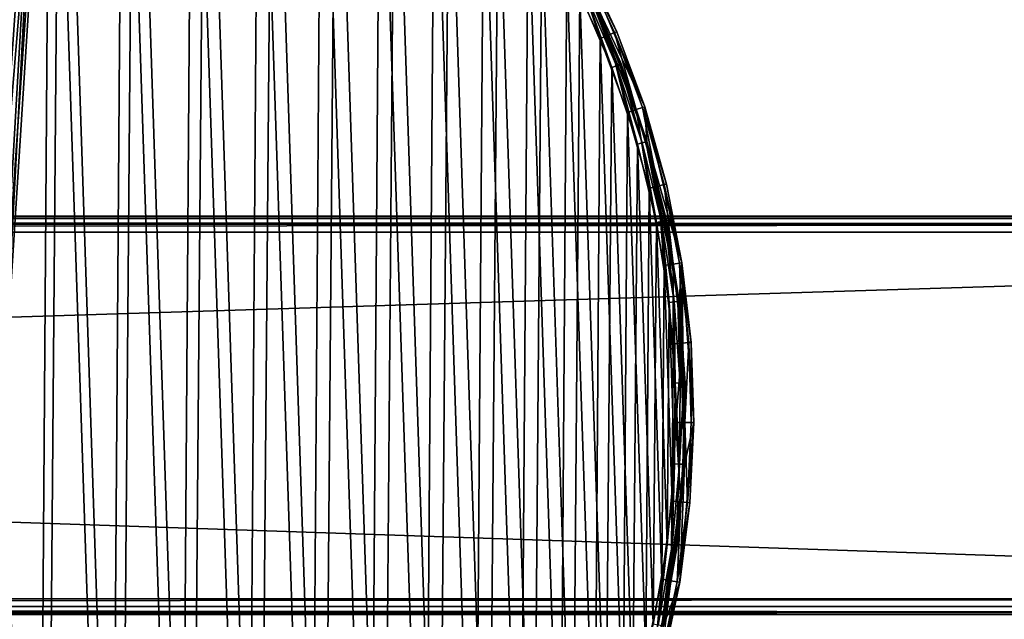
# Model space of a CAD drawing. Header units: millimetres. Extents: x 14 to 1324, y -100 to 100.
# Tile 177 of 214: x 987 to 1086, y -20 to 40. Entities that reach past the tile are written whole.
import ezdxf

# ---------------------------------------------------------------- set-up
doc = ezdxf.new("R2010")
doc.units = ezdxf.units.MM
doc.header["$LTSCALE"] = 25.4
doc.layers.get('0').update_dxf_attribs({"true_color": 0xff5454})

# ---------------------------------------------------------------- blocks, each defined once
blk = doc.blocks.new('HERMANOS-V-8032.STL')
at = {"color": 250, "true_color": 0x262626}
mesh = blk.add_polyface(dxfattribs=at)
corners = [(857.661, 24.628, 14), (855.502, 4.916, 14), (854.965, 8.762, 14), (857.663, 21.157, 14), (862.866, 39.856, 14), (862.467, 36.82, 14), (869.784, 51.479, 14), (870.447, 54.052, 14), (879.413, 64.734, 14), (880.207, 66.848, 14), (891.093, 76.224, 14), (891.894, 77.912, 14), (904.505, 85.634, 14), (905.203, 86.959, 14), (919.283, 92.708, 14), (919.792, 93.754, 14), (935.024, 97.253, 14), (935.282, 98.12, 14), (951.298, 99.146, 14), (951.271, 99.945, 14), (967.346, 99.182, 14), (967.661, 98.334, 14), (983.091, 95.85, 14), (983.668, 94.84, 14), (998.097, 90.035, 14), (998.882, 88.758, 14), (1011.976, 81.888, 14), (1012.887, 80.256, 14), (1024.369, 71.621, 14), (1025.301, 69.565, 14), (1034.954, 59.499, 14), (1035.786, 56.976, 14), (1043.458, 45.836, 14), (1044.057, 42.833, 14), (1049.659, 30.985, 14), (1049.886, 27.521, 14), (1053.398, 15.332, 14), (1053.116, 11.459, 14), (1053.659, -4.916, 14), (1054.578, -0.718, 14), (854.85, -7.331, 14), (856.045, -11.459, 14), (857.317, -23.234, 14), (859.275, -27.521, 14), (862.304, -38.535, 14), (865.104, -42.833, 14), (869.68, -52.839, 14), (873.375, -56.976, 14), (879.255, -65.773, 14), (883.86, -69.565, 14), (890.782, -77.005, 14), (896.275, -80.256, 14), (903.96, -86.241, 14), (910.28, -88.758, 14), (918.45, -93.245, 14), (925.493, -94.84, 14), (933.875, -97.833, 14), (941.5, -98.334, 14), (949.837, -99.887, 14), (957.863, -99.146, 14), (965.921, -99.355, 14), (974.137, -97.253, 14), (981.712, -96.249, 14), (989.878, -92.708, 14), (996.8, -90.65, 14), (1004.656, -85.634, 14), (1010.795, -82.704, 14), (1018.068, -76.224, 14), (1023.333, -72.616, 14), (1029.748, -64.734, 14), (1034.092, -60.647, 14), (1039.377, -51.479, 14), (1042.79, -47.107, 14), (1046.694, -36.82, 14), (1049.204, -32.347, 14), (1051.498, -21.157, 14), (1053.168, -16.749, 14)]
mesh.append_faces([[corners[k] for k in face] for face in [(0, 1, 2), (1, 0, 3), (3, 4, 5), (5, 4, 6), (6, 7, 8), (8, 9, 10), (10, 11, 12), (12, 13, 14), (14, 15, 16), (16, 17, 18), (18, 20, 21), (21, 22, 23), (23, 24, 25), (25, 26, 27), (27, 28, 29), (29, 30, 31), (31, 32, 33), (33, 34, 35), (35, 36, 37), (37, 36, 38), (40, 41, 42), (41, 2, 1), (42, 43, 44), (44, 45, 46), (46, 47, 48), (48, 49, 50), (50, 51, 52), (52, 53, 54), (54, 55, 56), (56, 57, 58), (58, 59, 60), (60, 61, 62), (62, 63, 64), (64, 65, 66), (66, 67, 68), (68, 69, 70), (70, 71, 72), (72, 73, 74), (74, 75, 76), (76, 38, 39)]], dxfattribs={"vtx0": -1, "vtx1": -1, "color": 250})
mesh.append_faces([[corners[k] for k in face] for face in [(3, 0, 4), (6, 4, 7), (8, 7, 9), (10, 9, 11), (12, 11, 13), (14, 13, 15), (16, 15, 17), (18, 17, 19), (18, 19, 20), (21, 20, 22), (23, 22, 24), (25, 24, 26), (27, 26, 28), (29, 28, 30), (31, 30, 32), (33, 32, 34), (35, 34, 36), (38, 36, 39), (41, 40, 2), (42, 41, 43), (44, 43, 45), (46, 45, 47), (48, 47, 49), (50, 49, 51), (52, 51, 53), (54, 53, 55), (56, 55, 57), (58, 57, 59), (60, 59, 61), (62, 61, 63), (64, 63, 65), (66, 65, 67), (68, 67, 69), (70, 69, 71), (72, 71, 73), (74, 73, 75), (76, 75, 38)]], dxfattribs={"vtx0": -1, "vtx2": -1, "color": 250})
mesh = blk.add_polyface(dxfattribs=at)
corners = [(856.645, -7.199, 29), (856.758, 8.604, 29), (856.383, 0.705, 29), (857.542, -15.056, 29), (857.768, 16.448, 29), (859.068, -22.816, 29), (859.405, 24.185, 29), (861.213, -30.427, 29), (861.66, 31.765, 29), (863.965, -37.842, 29), (864.517, 39.139, 29), (867.303, -45.01, 29), (867.959, 46.259, 29), (871.208, -51.887, 29), (871.962, 53.079, 29), (875.654, -58.428, 29), (876.501, 59.555, 29), (880.611, -64.589, 29), (881.546, 65.645, 29), (886.048, -70.332, 29), (887.065, 71.309, 29), (891.93, -75.618, 29), (893.022, 76.51, 29), (898.218, -80.414, 29), (899.378, 81.215, 29), (904.871, -84.689, 29), (906.092, 85.394, 29), (911.847, -88.414, 29), (913.121, 89.019, 29), (919.1, -91.566, 29), (920.418, 92.066, 29), (926.583, -94.124, 29), (924.03, 1.275, 29), (924.181, -3.293, 29), (925.011, -7.787, 29), (926.502, -12.107, 29), (928.62, -16.157, 29), (934.248, -96.072, 29), (931.318, -19.845, 29), (934.536, -23.091, 29), (942.044, -97.397, 29), (938.201, -25.82, 29), (942.232, -27.973, 29), (949.922, -98.089, 29), (946.54, -29.501, 29), (951.026, -30.37, 29), (957.83, -98.146, 29), (955.592, -30.561, 29), (960.136, -30.068, 29), (965.717, -97.566, 29), (964.555, -28.905, 29), (968.752, -27.095, 29), (973.532, -96.354, 29), (972.632, -24.68, 29), (976.109, -21.714, 29), (981.224, -94.517, 29), (979.105, -18.263, 29), (981.553, -14.404, 29), (988.743, -92.066, 29), (983.398, -10.223, 29), (984.6, -5.814, 29), (985.131, -1.275, 29), (927.937, 94.517, 29), (924.561, 5.814, 29), (925.763, 10.223, 29), (927.608, 14.404, 29), (930.056, 18.263, 29), (935.629, 96.354, 29), (933.052, 21.714, 29), (936.529, 24.68, 29), (943.444, 97.566, 29), (940.409, 27.095, 29), (944.606, 28.905, 29), (951.331, 98.146, 29), (949.025, 30.068, 29), (953.569, 30.561, 29), (959.239, 98.089, 29), (958.135, 30.37, 29), (962.622, 29.501, 29), (967.117, 97.397, 29), (966.929, 27.973, 29), (970.96, 25.82, 29), (974.913, 96.072, 29), (974.625, 23.091, 29), (977.843, 19.845, 29), (982.578, 94.124, 29), (980.541, 16.157, 29), (982.659, 12.107, 29), (990.061, 91.566, 29), (984.15, 7.787, 29), (984.98, 3.293, 29), (996.04, -89.019, 29), (997.314, 88.414, 29), (1003.069, -85.394, 29), (1004.29, 84.689, 29), (1009.783, -81.215, 29), (1010.943, 80.414, 29), (1016.139, -76.51, 29), (1017.231, 75.618, 29), (1022.096, -71.309, 29), (1023.113, 70.332, 29), (1027.615, -65.645, 29), (1028.55, 64.589, 29), (1032.66, -59.555, 29), (1033.507, 58.428, 29), (1037.199, -53.079, 29), (1037.953, 51.887, 29), (1041.203, -46.259, 29), (1041.858, 45.01, 29), (1044.644, -39.139, 29), (1045.197, 37.842, 29), (1047.501, -31.765, 29), (1047.948, 30.427, 29), (1049.756, -24.185, 29), (1050.093, 22.816, 29), (1051.393, -16.448, 29), (1051.62, 15.056, 29), (1052.403, -8.604, 29), (1052.516, 7.199, 29), (1052.778, -0.705, 29)]
mesh.append_faces([[corners[k] for k in face] for face in [(0, 1, 2), (118, 117, 119)]], dxfattribs={"vtx0": -1, "color": 250})
mesh.append_faces([[corners[k] for k in face] for face in [(1, 3, 4), (4, 5, 6), (6, 7, 8), (8, 9, 10), (10, 11, 12), (12, 13, 14), (14, 15, 16), (16, 17, 18), (18, 19, 20), (20, 21, 22), (22, 23, 24), (24, 25, 26), (26, 27, 28), (28, 29, 30), (32, 31, 33), (33, 31, 34), (34, 31, 35), (35, 31, 36), (36, 37, 38), (38, 37, 39), (39, 40, 41), (41, 40, 42), (42, 43, 44), (44, 43, 45), (45, 46, 47), (47, 46, 48), (48, 49, 50), (50, 49, 51), (51, 52, 53), (53, 52, 54), (54, 55, 56), (56, 55, 57), (57, 58, 59), (59, 58, 60), (60, 58, 61), (62, 66, 67), (67, 69, 70), (70, 72, 73), (73, 75, 76), (76, 78, 79), (79, 81, 82), (82, 84, 85), (85, 87, 88), (88, 91, 92), (92, 93, 94), (94, 95, 96), (96, 97, 98), (98, 99, 100), (100, 101, 102), (102, 103, 104), (104, 105, 106), (106, 107, 108), (108, 109, 110), (110, 111, 112), (112, 113, 114), (114, 115, 116), (116, 117, 118)]], dxfattribs={"vtx0": -1, "vtx1": -1, "color": 250})
mesh.append_faces([[corners[k] for k in face] for face in [(30, 31, 32), (88, 61, 58)]], dxfattribs={"vtx0": -1, "vtx1": -1, "vtx2": -1, "color": 250})
mesh.append_faces([[corners[k] for k in face] for face in [(1, 0, 3), (4, 3, 5), (6, 5, 7), (8, 7, 9), (10, 9, 11), (12, 11, 13), (14, 13, 15), (16, 15, 17), (18, 17, 19), (20, 19, 21), (22, 21, 23), (24, 23, 25), (26, 25, 27), (28, 27, 29), (30, 29, 31), (36, 31, 37), (39, 37, 40), (42, 40, 43), (45, 43, 46), (48, 46, 49), (51, 49, 52), (54, 52, 55), (57, 55, 58), (32, 62, 30), (62, 32, 63), (62, 63, 64), (62, 64, 65), (62, 65, 66), (67, 66, 68), (67, 68, 69), (70, 69, 71), (70, 71, 72), (73, 72, 74), (73, 74, 75), (76, 75, 77), (76, 77, 78), (79, 78, 80), (79, 80, 81), (82, 81, 83), (82, 83, 84), (85, 84, 86), (85, 86, 87), (88, 87, 89), (88, 89, 90), (88, 90, 61), (88, 58, 91), (92, 91, 93), (94, 93, 95), (96, 95, 97), (98, 97, 99), (100, 99, 101), (102, 101, 103), (104, 103, 105), (106, 105, 107), (108, 107, 109), (110, 109, 111), (112, 111, 113), (114, 113, 115), (116, 115, 117)]], dxfattribs={"vtx0": -1, "vtx2": -1, "color": 250})
mesh = blk.add_polyface(dxfattribs=at)
corners = [(927.337, 94.345, 28.2), (924.03, 1.275, 28.2), (919.639, 91.773, 28.2), (924.561, 5.814, 28.2), (925.763, 10.223, 28.2), (927.608, 14.404, 28.2), (935.221, 96.273, 28.2), (930.056, 18.263, 28.2), (933.052, 21.714, 28.2), (936.529, 24.68, 28.2), (943.237, 97.543, 28.2), (940.409, 27.095, 28.2), (944.606, 28.905, 28.2), (951.331, 98.146, 28.2), (949.025, 30.068, 28.2), (953.569, 30.561, 28.2), (959.447, 98.079, 28.2), (958.135, 30.37, 28.2), (962.622, 29.501, 28.2), (967.53, 97.343, 28.2), (966.929, 27.973, 28.2), (970.96, 25.82, 28.2), (975.524, 95.941, 28.2), (974.625, 23.091, 28.2), (977.843, 19.845, 28.2), (983.375, 93.884, 28.2), (980.541, 16.157, 28.2), (982.659, 12.107, 28.2), (984.15, 7.787, 28.2), (991.029, 91.185, 28.2), (984.98, 3.293, 28.2), (985.131, -1.275, 28.2), (989.522, -91.773, 28.2), (996.981, -88.574, 28.2), (998.435, 87.864, 28.2), (1004.151, -84.77, 28.2), (1005.541, 83.942, 28.2), (1010.982, -80.387, 28.2), (1012.299, 79.447, 28.2), (1017.428, -75.455, 28.2), (1018.662, 74.409, 28.2), (1023.444, -70.008, 28.2), (1024.588, 68.863, 28.2), (1028.99, -64.082, 28.2), (1030.036, 62.847, 28.2), (1034.028, -57.718, 28.2), (1034.968, 56.401, 28.2), (1038.523, -50.96, 28.2), (1039.351, 49.57, 28.2), (1042.444, -43.854, 28.2), (1043.155, 42.401, 28.2), (1045.766, -36.449, 28.2), (1046.354, 34.942, 28.2), (1048.464, -28.794, 28.2), (1048.926, 27.244, 28.2), (1050.521, -20.943, 28.2), (1050.853, 19.36, 28.2), (1051.923, -12.949, 28.2), (1052.123, 11.343, 28.2), (1052.66, -4.866, 28.2), (1052.727, 3.25, 28.2), (856.501, 4.866, 28.2), (857.038, -11.343, 28.2), (856.434, -3.25, 28.2), (857.238, 12.949, 28.2), (858.308, -19.36, 28.2), (858.64, 20.943, 28.2), (860.235, -27.244, 28.2), (860.697, 28.794, 28.2), (862.807, -34.942, 28.2), (863.396, 36.449, 28.2), (866.006, -42.401, 28.2), (866.717, 43.854, 28.2), (869.81, -49.57, 28.2), (870.638, 50.96, 28.2), (874.193, -56.401, 28.2), (875.133, 57.718, 28.2), (879.125, -62.847, 28.2), (880.171, 64.082, 28.2), (884.573, -68.863, 28.2), (885.717, 70.008, 28.2), (890.499, -74.409, 28.2), (891.733, 75.455, 28.2), (896.862, -79.447, 28.2), (898.179, 80.387, 28.2), (903.62, -83.942, 28.2), (905.01, 84.77, 28.2), (910.726, -87.864, 28.2), (912.18, 88.574, 28.2), (918.132, -91.185, 28.2), (925.786, -93.884, 28.2), (924.181, -3.293, 28.2), (925.011, -7.787, 28.2), (926.502, -12.107, 28.2), (933.637, -95.941, 28.2), (928.62, -16.157, 28.2), (931.318, -19.845, 28.2), (934.536, -23.091, 28.2), (941.632, -97.343, 28.2), (938.201, -25.82, 28.2), (942.232, -27.973, 28.2), (949.714, -98.079, 28.2), (946.54, -29.501, 28.2), (951.026, -30.37, 28.2), (957.83, -98.146, 28.2), (955.592, -30.561, 28.2), (960.136, -30.068, 28.2), (965.924, -97.543, 28.2), (964.555, -28.905, 28.2), (968.752, -27.095, 28.2), (973.94, -96.273, 28.2), (972.632, -24.68, 28.2), (976.109, -21.714, 28.2), (981.824, -94.345, 28.2), (979.105, -18.263, 28.2), (981.553, -14.404, 28.2), (983.398, -10.223, 28.2), (984.6, -5.814, 28.2)]
mesh.append_faces([[corners[k] for k in face] for face in [(59, 58, 60), (61, 62, 63)]], dxfattribs={"vtx0": -1, "color": 250})
mesh.append_faces([[corners[k] for k in face] for face in [(0, 1, 2), (1, 0, 3), (3, 0, 4), (4, 0, 5), (5, 6, 7), (7, 6, 8), (8, 6, 9), (9, 10, 11), (11, 10, 12), (12, 13, 14), (14, 13, 15), (15, 16, 17), (17, 16, 18), (18, 19, 20), (20, 19, 21), (21, 22, 23), (23, 22, 24), (24, 25, 26), (26, 25, 27), (27, 25, 28), (28, 29, 30), (30, 29, 31), (32, 29, 33), (33, 34, 35), (35, 36, 37), (37, 38, 39), (39, 40, 41), (41, 42, 43), (43, 44, 45), (45, 46, 47), (47, 48, 49), (49, 50, 51), (51, 52, 53), (53, 54, 55), (55, 56, 57), (57, 58, 59), (62, 64, 65), (65, 66, 67), (67, 68, 69), (69, 70, 71), (71, 72, 73), (73, 74, 75), (75, 76, 77), (77, 78, 79), (79, 80, 81), (81, 82, 83), (83, 84, 85), (85, 86, 87), (87, 88, 89), (89, 2, 90), (90, 93, 94), (94, 97, 98), (98, 100, 101), (101, 103, 104), (104, 106, 107), (107, 109, 110), (110, 112, 113), (113, 116, 32)]], dxfattribs={"vtx0": -1, "vtx1": -1, "color": 250})
mesh.append_faces([[corners[k] for k in face] for face in [(31, 29, 32), (90, 2, 1)]], dxfattribs={"vtx0": -1, "vtx1": -1, "vtx2": -1, "color": 250})
mesh.append_faces([[corners[k] for k in face] for face in [(5, 0, 6), (9, 6, 10), (12, 10, 13), (15, 13, 16), (18, 16, 19), (21, 19, 22), (24, 22, 25), (28, 25, 29), (33, 29, 34), (35, 34, 36), (37, 36, 38), (39, 38, 40), (41, 40, 42), (43, 42, 44), (45, 44, 46), (47, 46, 48), (49, 48, 50), (51, 50, 52), (53, 52, 54), (55, 54, 56), (57, 56, 58), (62, 61, 64), (65, 64, 66), (67, 66, 68), (69, 68, 70), (71, 70, 72), (73, 72, 74), (75, 74, 76), (77, 76, 78), (79, 78, 80), (81, 80, 82), (83, 82, 84), (85, 84, 86), (87, 86, 88), (89, 88, 2), (90, 1, 91), (90, 91, 92), (90, 92, 93), (94, 93, 95), (94, 95, 96), (94, 96, 97), (98, 97, 99), (98, 99, 100), (101, 100, 102), (101, 102, 103), (104, 103, 105), (104, 105, 106), (107, 106, 108), (107, 108, 109), (110, 109, 111), (110, 111, 112), (113, 112, 114), (113, 114, 115), (113, 115, 116), (32, 116, 117), (32, 117, 31)]], dxfattribs={"vtx0": -1, "vtx2": -1, "color": 250})
mesh = blk.add_polyface(dxfattribs=at)
corners = [(1046.027, 38.188, 28.759), (1043.243, 45.725, 28.1), (1042.658, 45.423, 28.759), (1046.635, 38.442, 28.1)]
mesh.append_faces([[corners[k] for k in face] for face in [(0, 1, 2), (1, 0, 3)]], dxfattribs={"vtx0": -1, "color": 250})
mesh = blk.add_polyface(dxfattribs=at)
corners = [(1046.858, 38.535, 27.2), (1043.243, 45.725, 28.1), (1046.635, 38.442, 28.1), (1043.458, 45.836, 27.2)]
mesh.append_faces([[corners[k] for k in face] for face in [(0, 1, 2), (1, 0, 3)]], dxfattribs={"vtx0": -1, "color": 250})
mesh = blk.add_polyface(dxfattribs=at)
corners = [(1043.458, 45.836, 14), (1046.858, 38.535, 27.2), (1049.659, 30.985, 14)]
mesh.append_faces([[corners[k] for k in face] for face in [(0, 1, 2)]], dxfattribs={"color": 250})
mesh = blk.add_polyface(dxfattribs=at)
corners = [(1043.458, 45.836, 27.2), (1046.858, 38.535, 27.2), (1043.458, 45.836, 14)]
mesh.append_faces([[corners[k] for k in face] for face in [(0, 1, 2)]], dxfattribs={"color": 250})
mesh = blk.add_polyface(dxfattribs=at)
corners = [(1045.197, 37.842, 29), (1042.658, 45.423, 28.759), (1041.858, 45.01, 29), (1046.027, 38.188, 28.759)]
mesh.append_faces([[corners[k] for k in face] for face in [(0, 1, 2), (1, 0, 3)]], dxfattribs={"vtx0": -1, "color": 250})
mesh = blk.add_polyface(dxfattribs=at)
corners = [(1043.606, 42.617, 28.066), (1046.354, 34.942, 28.2), (1043.155, 42.401, 28.2), (1046.821, 35.12, 28.066)]
mesh.append_faces([[corners[k] for k in face] for face in [(0, 1, 2), (1, 0, 3)]], dxfattribs={"vtx0": -1, "color": 250})
mesh = blk.add_polyface(dxfattribs=at)
corners = [(1043.936, 42.775, 27.7), (1046.821, 35.12, 28.066), (1043.606, 42.617, 28.066), (1047.163, 35.25, 27.7)]
mesh.append_faces([[corners[k] for k in face] for face in [(0, 1, 2), (1, 0, 3)]], dxfattribs={"vtx0": -1, "color": 250})
mesh = blk.add_polyface(dxfattribs=at)
corners = [(1043.936, 42.775, 27.7), (1047.288, 35.297, 27.2), (1047.163, 35.25, 27.7), (1044.057, 42.833, 27.2)]
mesh.append_faces([[corners[k] for k in face] for face in [(0, 1, 2), (1, 0, 3)]], dxfattribs={"vtx0": -1, "color": 250})
mesh = blk.add_polyface(dxfattribs=at)
corners = [(1044.057, 42.833, 14), (1049.886, 27.521, 14), (1047.288, 35.297, 27.2)]
mesh.append_faces([[corners[k] for k in face] for face in [(0, 1, 2)]], dxfattribs={"color": 250})
mesh = blk.add_polyface(dxfattribs=at)
corners = [(1044.057, 42.833, 14), (1047.288, 35.297, 27.2), (1044.057, 42.833, 27.2)]
mesh.append_faces([[corners[k] for k in face] for face in [(0, 1, 2)]], dxfattribs={"color": 250})
mesh = blk.add_polyface(dxfattribs=at)
corners = [(1047.948, 30.427, 29), (1046.027, 38.188, 28.759), (1045.197, 37.842, 29), (1048.803, 30.706, 28.759)]
mesh.append_faces([[corners[k] for k in face] for face in [(0, 1, 2), (1, 0, 3)]], dxfattribs={"vtx0": -1, "color": 250})
mesh = blk.add_polyface(dxfattribs=at)
corners = [(1048.803, 30.706, 28.759), (1046.635, 38.442, 28.1), (1046.027, 38.188, 28.759), (1049.43, 30.91, 28.1)]
mesh.append_faces([[corners[k] for k in face] for face in [(0, 1, 2), (1, 0, 3)]], dxfattribs={"vtx0": -1, "color": 250})
mesh = blk.add_polyface(dxfattribs=at)
corners = [(1049.659, 30.985, 27.2), (1046.635, 38.442, 28.1), (1049.43, 30.91, 28.1), (1046.858, 38.535, 27.2)]
mesh.append_faces([[corners[k] for k in face] for face in [(0, 1, 2), (1, 0, 3)]], dxfattribs={"vtx0": -1, "color": 250})
mesh = blk.add_polyface(dxfattribs=at)
corners = [(1046.858, 38.535, 27.2), (1049.659, 30.985, 27.2), (1049.659, 30.985, 14)]
mesh.append_faces([[corners[k] for k in face] for face in [(0, 1, 2)]], dxfattribs={"color": 250})
mesh = blk.add_polyface(dxfattribs=at)
corners = [(1046.821, 35.12, 28.066), (1048.926, 27.244, 28.2), (1046.354, 34.942, 28.2), (1049.406, 27.382, 28.066)]
mesh.append_faces([[corners[k] for k in face] for face in [(0, 1, 2), (1, 0, 3)]], dxfattribs={"vtx0": -1, "color": 250})
mesh = blk.add_polyface(dxfattribs=at)
corners = [(1047.163, 35.25, 27.7), (1049.406, 27.382, 28.066), (1046.821, 35.12, 28.066), (1049.758, 27.484, 27.7)]
mesh.append_faces([[corners[k] for k in face] for face in [(0, 1, 2), (1, 0, 3)]], dxfattribs={"vtx0": -1, "color": 250})
mesh = blk.add_polyface(dxfattribs=at)
corners = [(1047.163, 35.25, 27.7), (1049.886, 27.521, 27.2), (1049.758, 27.484, 27.7), (1047.288, 35.297, 27.2)]
mesh.append_faces([[corners[k] for k in face] for face in [(0, 1, 2), (1, 0, 3)]], dxfattribs={"vtx0": -1, "color": 250})
mesh = blk.add_polyface(dxfattribs=at)
corners = [(1047.288, 35.297, 27.2), (1049.886, 27.521, 14), (1049.886, 27.521, 27.2)]
mesh.append_faces([[corners[k] for k in face] for face in [(0, 1, 2)]], dxfattribs={"color": 250})
mesh = blk.add_polyface(dxfattribs=at)
corners = [(1050.093, 22.816, 29), (1048.803, 30.706, 28.759), (1047.948, 30.427, 29), (1050.969, 23.025, 28.759)]
mesh.append_faces([[corners[k] for k in face] for face in [(0, 1, 2), (1, 0, 3)]], dxfattribs={"vtx0": -1, "color": 250})
mesh = blk.add_polyface(dxfattribs=at)
corners = [(1050.969, 23.025, 28.759), (1049.43, 30.91, 28.1), (1048.803, 30.706, 28.759), (1051.609, 23.178, 28.1)]
mesh.append_faces([[corners[k] for k in face] for face in [(0, 1, 2), (1, 0, 3)]], dxfattribs={"vtx0": -1, "color": 250})
mesh = blk.add_polyface(dxfattribs=at)
corners = [(1051.844, 23.234, 27.2), (1049.43, 30.91, 28.1), (1051.609, 23.178, 28.1), (1049.659, 30.985, 27.2)]
mesh.append_faces([[corners[k] for k in face] for face in [(0, 1, 2), (1, 0, 3)]], dxfattribs={"vtx0": -1, "color": 250})
mesh = blk.add_polyface(dxfattribs=at)
corners = [(1049.659, 30.985, 14), (1051.844, 23.234, 27.2), (1053.398, 15.332, 14)]
mesh.append_faces([[corners[k] for k in face] for face in [(0, 1, 2)]], dxfattribs={"color": 250})
mesh = blk.add_polyface(dxfattribs=at)
corners = [(1049.659, 30.985, 27.2), (1051.844, 23.234, 27.2), (1049.659, 30.985, 14)]
mesh.append_faces([[corners[k] for k in face] for face in [(0, 1, 2)]], dxfattribs={"color": 250})
mesh = blk.add_polyface(dxfattribs=at)
corners = [(1049.406, 27.382, 28.066), (1050.853, 19.36, 28.2), (1048.926, 27.244, 28.2), (1051.344, 19.458, 28.066)]
mesh.append_faces([[corners[k] for k in face] for face in [(0, 1, 2), (1, 0, 3)]], dxfattribs={"vtx0": -1, "color": 250})
mesh = blk.add_polyface(dxfattribs=at)
corners = [(1049.758, 27.484, 27.7), (1051.344, 19.458, 28.066), (1049.406, 27.382, 28.066), (1051.702, 19.53, 27.7)]
mesh.append_faces([[corners[k] for k in face] for face in [(0, 1, 2), (1, 0, 3)]], dxfattribs={"vtx0": -1, "color": 250})
mesh = blk.add_polyface(dxfattribs=at)
corners = [(1049.758, 27.484, 27.7), (1051.834, 19.557, 27.2), (1051.702, 19.53, 27.7), (1049.886, 27.521, 27.2)]
mesh.append_faces([[corners[k] for k in face] for face in [(0, 1, 2), (1, 0, 3)]], dxfattribs={"vtx0": -1, "color": 250})
mesh = blk.add_polyface(dxfattribs=at)
corners = [(1049.886, 27.521, 14), (1053.116, 11.459, 14), (1051.834, 19.557, 27.2)]
mesh.append_faces([[corners[k] for k in face] for face in [(0, 1, 2)]], dxfattribs={"color": 250})
mesh = blk.add_polyface(dxfattribs=at)
corners = [(1049.886, 27.521, 14), (1051.834, 19.557, 27.2), (1049.886, 27.521, 27.2)]
mesh.append_faces([[corners[k] for k in face] for face in [(0, 1, 2)]], dxfattribs={"color": 250})
mesh = blk.add_polyface(dxfattribs=at)
corners = [(1051.62, 15.056, 29), (1050.969, 23.025, 28.759), (1050.093, 22.816, 29), (1052.509, 15.194, 28.759)]
mesh.append_faces([[corners[k] for k in face] for face in [(0, 1, 2), (1, 0, 3)]], dxfattribs={"vtx0": -1, "color": 250})
mesh = blk.add_polyface(dxfattribs=at)
corners = [(1052.509, 15.194, 28.759), (1051.609, 23.178, 28.1), (1050.969, 23.025, 28.759), (1053.16, 15.295, 28.1)]
mesh.append_faces([[corners[k] for k in face] for face in [(0, 1, 2), (1, 0, 3)]], dxfattribs={"vtx0": -1, "color": 250})
mesh = blk.add_polyface(dxfattribs=at)
corners = [(1053.398, 15.332, 27.2), (1051.609, 23.178, 28.1), (1053.16, 15.295, 28.1), (1051.844, 23.234, 27.2)]
mesh.append_faces([[corners[k] for k in face] for face in [(0, 1, 2), (1, 0, 3)]], dxfattribs={"vtx0": -1, "color": 250})
mesh = blk.add_polyface(dxfattribs=at)
corners = [(1051.844, 23.234, 27.2), (1053.398, 15.332, 27.2), (1053.398, 15.332, 14)]
mesh.append_faces([[corners[k] for k in face] for face in [(0, 1, 2)]], dxfattribs={"color": 250})
mesh = blk.add_polyface(dxfattribs=at)
corners = [(1259.581, -20, 1414), (79.581, 20, 1414), (79.581, -20, 1414), (1259.581, 20, 1414)]
mesh.append_faces([[corners[k] for k in face] for face in [(0, 1, 2), (1, 0, 3)]], dxfattribs={"vtx0": -1, "color": 250})
mesh = blk.add_polyface(dxfattribs=at)
corners = [(79.581, 20, 1414), (1259.581, 20, 1395.6), (79.581, 20, 1395.6), (1259.581, 20, 1414)]
mesh.append_faces([[corners[k] for k in face] for face in [(0, 1, 2), (1, 0, 3)]], dxfattribs={"vtx0": -1, "color": 250})
mesh = blk.add_polyface(dxfattribs=at)
corners = [(79.581, 20, 1395.6), (1259.581, 19.786, 1394.8), (79.581, 19.786, 1394.8), (1259.581, 20, 1395.6)]
mesh.append_faces([[corners[k] for k in face] for face in [(0, 1, 2), (1, 0, 3)]], dxfattribs={"vtx0": -1, "color": 250})
mesh = blk.add_polyface(dxfattribs=at)
corners = [(79.581, 19.786, 1394.8), (1259.581, 19.2, 1394.214), (79.581, 19.2, 1394.214), (1259.581, 19.786, 1394.8)]
mesh.append_faces([[corners[k] for k in face] for face in [(0, 1, 2), (1, 0, 3)]], dxfattribs={"vtx0": -1, "color": 250})
mesh = blk.add_polyface(dxfattribs=at)
corners = [(1259.581, 19.2, 1394.214), (79.581, 18.4, 1394), (79.581, 19.2, 1394.214), (1259.581, 18.4, 1394)]
mesh.append_faces([[corners[k] for k in face] for face in [(0, 1, 2), (1, 0, 3)]], dxfattribs={"vtx0": -1, "color": 250})
mesh = blk.add_polyface(dxfattribs=at)
corners = [(1051.344, 19.458, 28.066), (1052.123, 11.343, 28.2), (1050.853, 19.36, 28.2), (1052.62, 11.401, 28.066)]
mesh.append_faces([[corners[k] for k in face] for face in [(0, 1, 2), (1, 0, 3)]], dxfattribs={"vtx0": -1, "color": 250})
mesh = blk.add_polyface(dxfattribs=at)
corners = [(1051.702, 19.53, 27.7), (1052.62, 11.401, 28.066), (1051.344, 19.458, 28.066), (1052.983, 11.443, 27.7)]
mesh.append_faces([[corners[k] for k in face] for face in [(0, 1, 2), (1, 0, 3)]], dxfattribs={"vtx0": -1, "color": 250})
mesh = blk.add_polyface(dxfattribs=at)
corners = [(1051.702, 19.53, 27.7), (1053.116, 11.459, 27.2), (1052.983, 11.443, 27.7), (1051.834, 19.557, 27.2)]
mesh.append_faces([[corners[k] for k in face] for face in [(0, 1, 2), (1, 0, 3)]], dxfattribs={"vtx0": -1, "color": 250})
mesh = blk.add_polyface(dxfattribs=at)
corners = [(1051.834, 19.557, 27.2), (1053.116, 11.459, 14), (1053.116, 11.459, 27.2)]
mesh.append_faces([[corners[k] for k in face] for face in [(0, 1, 2)]], dxfattribs={"color": 250})
mesh = blk.add_polyface(dxfattribs=at)
corners = [(1259.581, 18.4, 1394), (79.581, -18.4, 1394), (79.581, 18.4, 1394), (1259.581, -18.4, 1394)]
mesh.append_faces([[corners[k] for k in face] for face in [(0, 1, 2), (1, 0, 3)]], dxfattribs={"vtx0": -1, "color": 250})
mesh = blk.add_polyface(dxfattribs=at)
corners = [(1052.516, 7.199, 29), (1052.509, 15.194, 28.759), (1051.62, 15.056, 29), (1053.414, 7.265, 28.759)]
mesh.append_faces([[corners[k] for k in face] for face in [(0, 1, 2), (1, 0, 3)]], dxfattribs={"vtx0": -1, "color": 250})
mesh = blk.add_polyface(dxfattribs=at)
corners = [(1053.414, 7.265, 28.759), (1053.16, 15.295, 28.1), (1052.509, 15.194, 28.759), (1054.071, 7.313, 28.1)]
mesh.append_faces([[corners[k] for k in face] for face in [(0, 1, 2), (1, 0, 3)]], dxfattribs={"vtx0": -1, "color": 250})
mesh = blk.add_polyface(dxfattribs=at)
corners = [(1054.312, 7.331, 27.2), (1053.16, 15.295, 28.1), (1054.071, 7.313, 28.1), (1053.398, 15.332, 27.2)]
mesh.append_faces([[corners[k] for k in face] for face in [(0, 1, 2), (1, 0, 3)]], dxfattribs={"vtx0": -1, "color": 250})
mesh = blk.add_polyface(dxfattribs=at)
corners = [(1053.398, 15.332, 27.2), (1054.312, 7.331, 27.2), (1054.578, -0.718, 14)]
mesh.append_faces([[corners[k] for k in face] for face in [(0, 1, 2)]], dxfattribs={"color": 250})
mesh = blk.add_polyface(dxfattribs=at)
corners = [(1053.398, 15.332, 27.2), (1054.578, -0.718, 14), (1053.398, 15.332, 14)]
mesh.append_faces([[corners[k] for k in face] for face in [(0, 1, 2)]], dxfattribs={"color": 250})
mesh = blk.add_polyface(dxfattribs=at)
corners = [(1052.62, 11.401, 28.066), (1052.727, 3.25, 28.2), (1052.123, 11.343, 28.2), (1053.226, 3.266, 28.066)]
mesh.append_faces([[corners[k] for k in face] for face in [(0, 1, 2), (1, 0, 3)]], dxfattribs={"vtx0": -1, "color": 250})
mesh = blk.add_polyface(dxfattribs=at)
corners = [(1052.983, 11.443, 27.7), (1053.226, 3.266, 28.066), (1052.62, 11.401, 28.066), (1053.592, 3.278, 27.7)]
mesh.append_faces([[corners[k] for k in face] for face in [(0, 1, 2), (1, 0, 3)]], dxfattribs={"vtx0": -1, "color": 250})
mesh = blk.add_polyface(dxfattribs=at)
corners = [(1052.983, 11.443, 27.7), (1053.726, 3.283, 27.2), (1053.592, 3.278, 27.7), (1053.116, 11.459, 27.2)]
mesh.append_faces([[corners[k] for k in face] for face in [(0, 1, 2), (1, 0, 3)]], dxfattribs={"vtx0": -1, "color": 250})
mesh = blk.add_polyface(dxfattribs=at)
corners = [(1053.116, 11.459, 14), (1053.659, -4.916, 14), (1053.726, 3.283, 27.2)]
mesh.append_faces([[corners[k] for k in face] for face in [(0, 1, 2)]], dxfattribs={"color": 250})
mesh = blk.add_polyface(dxfattribs=at)
corners = [(1053.116, 11.459, 14), (1053.726, 3.283, 27.2), (1053.116, 11.459, 27.2)]
mesh.append_faces([[corners[k] for k in face] for face in [(0, 1, 2)]], dxfattribs={"color": 250})
mesh = blk.add_polyface(dxfattribs=at)
corners = [(1052.778, -0.705, 29), (1053.414, 7.265, 28.759), (1052.516, 7.199, 29), (1053.678, -0.711, 28.759)]
mesh.append_faces([[corners[k] for k in face] for face in [(0, 1, 2), (1, 0, 3)]], dxfattribs={"vtx0": -1, "color": 250})
mesh = blk.add_polyface(dxfattribs=at)
corners = [(1054.071, 7.313, 28.1), (1053.678, -0.711, 28.759), (1054.337, -0.716, 28.1), (1053.414, 7.265, 28.759)]
mesh.append_faces([[corners[k] for k in face] for face in [(0, 1, 2), (1, 0, 3)]], dxfattribs={"vtx0": -1, "color": 250})
mesh = blk.add_polyface(dxfattribs=at)
corners = [(1054.312, 7.331, 27.2), (1054.337, -0.716, 28.1), (1054.578, -0.718, 27.2), (1054.071, 7.313, 28.1)]
mesh.append_faces([[corners[k] for k in face] for face in [(0, 1, 2), (1, 0, 3)]], dxfattribs={"vtx0": -1, "color": 250})
mesh = blk.add_polyface(dxfattribs=at)
corners = [(1054.312, 7.331, 27.2), (1054.578, -0.718, 27.2), (1054.578, -0.718, 14)]
mesh.append_faces([[corners[k] for k in face] for face in [(0, 1, 2)]], dxfattribs={"color": 250})
mesh = blk.add_polyface(dxfattribs=at)
corners = [(1052.727, 3.25, 28.2), (1053.159, -4.891, 28.066), (1052.66, -4.866, 28.2), (1053.226, 3.266, 28.066)]
mesh.append_faces([[corners[k] for k in face] for face in [(0, 1, 2), (1, 0, 3)]], dxfattribs={"vtx0": -1, "color": 250})
mesh = blk.add_polyface(dxfattribs=at)
corners = [(1053.159, -4.891, 28.066), (1053.592, 3.278, 27.7), (1053.525, -4.909, 27.7), (1053.226, 3.266, 28.066)]
mesh.append_faces([[corners[k] for k in face] for face in [(0, 1, 2), (1, 0, 3)]], dxfattribs={"vtx0": -1, "color": 250})
mesh = blk.add_polyface(dxfattribs=at)
corners = [(1053.525, -4.909, 27.7), (1053.726, 3.283, 27.2), (1053.659, -4.916, 27.2), (1053.592, 3.278, 27.7)]
mesh.append_faces([[corners[k] for k in face] for face in [(0, 1, 2), (1, 0, 3)]], dxfattribs={"vtx0": -1, "color": 250})
mesh = blk.add_polyface(dxfattribs=at)
corners = [(1053.726, 3.283, 27.2), (1053.659, -4.916, 14), (1053.659, -4.916, 27.2)]
mesh.append_faces([[corners[k] for k in face] for face in [(0, 1, 2)]], dxfattribs={"color": 250})
mesh = blk.add_polyface(dxfattribs=at)
corners = [(1053.299, -8.683, 28.759), (1052.778, -0.705, 29), (1052.403, -8.604, 29), (1053.678, -0.711, 28.759)]
mesh.append_faces([[corners[k] for k in face] for face in [(0, 1, 2), (1, 0, 3)]], dxfattribs={"vtx0": -1, "color": 250})
mesh = blk.add_polyface(dxfattribs=at)
corners = [(1054.578, -0.718, 14), (1054.196, -8.762, 27.2), (1053.168, -16.749, 14)]
mesh.append_faces([[corners[k] for k in face] for face in [(0, 1, 2)]], dxfattribs={"color": 250})
mesh = blk.add_polyface(dxfattribs=at)
corners = [(1053.956, -8.741, 28.1), (1053.678, -0.711, 28.759), (1053.299, -8.683, 28.759), (1054.337, -0.716, 28.1)]
mesh.append_faces([[corners[k] for k in face] for face in [(0, 1, 2), (1, 0, 3)]], dxfattribs={"vtx0": -1, "color": 250})
mesh = blk.add_polyface(dxfattribs=at)
corners = [(1054.578, -0.718, 27.2), (1053.956, -8.741, 28.1), (1054.196, -8.762, 27.2), (1054.337, -0.716, 28.1)]
mesh.append_faces([[corners[k] for k in face] for face in [(0, 1, 2), (1, 0, 3)]], dxfattribs={"vtx0": -1, "color": 250})
mesh = blk.add_polyface(dxfattribs=at)
corners = [(1054.578, -0.718, 27.2), (1054.196, -8.762, 27.2), (1054.578, -0.718, 14)]
mesh.append_faces([[corners[k] for k in face] for face in [(0, 1, 2)]], dxfattribs={"color": 250})
mesh = blk.add_polyface(dxfattribs=at)
corners = [(1053.659, -4.916, 14), (1051.498, -21.157, 14), (1052.914, -13.081, 27.2)]
mesh.append_faces([[corners[k] for k in face] for face in [(0, 1, 2)]], dxfattribs={"color": 250})
mesh = blk.add_polyface(dxfattribs=at)
corners = [(1052.66, -4.866, 28.2), (1052.419, -13.015, 28.066), (1051.923, -12.949, 28.2), (1053.159, -4.891, 28.066)]
mesh.append_faces([[corners[k] for k in face] for face in [(0, 1, 2), (1, 0, 3)]], dxfattribs={"vtx0": -1, "color": 250})
mesh = blk.add_polyface(dxfattribs=at)
corners = [(1053.159, -4.891, 28.066), (1052.781, -13.063, 27.7), (1052.419, -13.015, 28.066), (1053.525, -4.909, 27.7)]
mesh.append_faces([[corners[k] for k in face] for face in [(0, 1, 2), (1, 0, 3)]], dxfattribs={"vtx0": -1, "color": 250})
mesh = blk.add_polyface(dxfattribs=at)
corners = [(1052.781, -13.063, 27.7), (1053.659, -4.916, 27.2), (1052.914, -13.081, 27.2), (1053.525, -4.909, 27.7)]
mesh.append_faces([[corners[k] for k in face] for face in [(0, 1, 2), (1, 0, 3)]], dxfattribs={"vtx0": -1, "color": 250})
mesh = blk.add_polyface(dxfattribs=at)
corners = [(1053.659, -4.916, 14), (1052.914, -13.081, 27.2), (1053.659, -4.916, 27.2)]
mesh.append_faces([[corners[k] for k in face] for face in [(0, 1, 2)]], dxfattribs={"color": 250})
mesh = blk.add_polyface(dxfattribs=at)
corners = [(1052.281, -16.599, 28.759), (1052.403, -8.604, 29), (1051.393, -16.448, 29), (1053.299, -8.683, 28.759)]
mesh.append_faces([[corners[k] for k in face] for face in [(0, 1, 2), (1, 0, 3)]], dxfattribs={"vtx0": -1, "color": 250})
mesh = blk.add_polyface(dxfattribs=at)
corners = [(1052.93, -16.709, 28.1), (1053.299, -8.683, 28.759), (1052.281, -16.599, 28.759), (1053.956, -8.741, 28.1)]
mesh.append_faces([[corners[k] for k in face] for face in [(0, 1, 2), (1, 0, 3)]], dxfattribs={"vtx0": -1, "color": 250})
mesh = blk.add_polyface(dxfattribs=at)
corners = [(1054.196, -8.762, 27.2), (1052.93, -16.709, 28.1), (1053.168, -16.749, 27.2), (1053.956, -8.741, 28.1)]
mesh.append_faces([[corners[k] for k in face] for face in [(0, 1, 2), (1, 0, 3)]], dxfattribs={"vtx0": -1, "color": 250})
mesh = blk.add_polyface(dxfattribs=at)
corners = [(1054.196, -8.762, 27.2), (1053.168, -16.749, 27.2), (1053.168, -16.749, 14)]
mesh.append_faces([[corners[k] for k in face] for face in [(0, 1, 2)]], dxfattribs={"color": 250})
mesh = blk.add_polyface(dxfattribs=at)
corners = [(1051.923, -12.949, 28.2), (1051.01, -21.05, 28.066), (1050.521, -20.943, 28.2), (1052.419, -13.015, 28.066)]
mesh.append_faces([[corners[k] for k in face] for face in [(0, 1, 2), (1, 0, 3)]], dxfattribs={"vtx0": -1, "color": 250})
mesh = blk.add_polyface(dxfattribs=at)
corners = [(1052.419, -13.015, 28.066), (1051.367, -21.128, 27.7), (1051.01, -21.05, 28.066), (1052.781, -13.063, 27.7)]
mesh.append_faces([[corners[k] for k in face] for face in [(0, 1, 2), (1, 0, 3)]], dxfattribs={"vtx0": -1, "color": 250})
mesh = blk.add_polyface(dxfattribs=at)
corners = [(1051.367, -21.128, 27.7), (1052.914, -13.081, 27.2), (1051.498, -21.157, 27.2), (1052.781, -13.063, 27.7)]
mesh.append_faces([[corners[k] for k in face] for face in [(0, 1, 2), (1, 0, 3)]], dxfattribs={"vtx0": -1, "color": 250})
mesh = blk.add_polyface(dxfattribs=at)
corners = [(1052.914, -13.081, 27.2), (1051.498, -21.157, 14), (1051.498, -21.157, 27.2)]
mesh.append_faces([[corners[k] for k in face] for face in [(0, 1, 2)]], dxfattribs={"color": 250})
mesh = blk.add_polyface(dxfattribs=at)
corners = [(1053.168, -16.749, 27.2), (1049.204, -32.347, 14), (1053.168, -16.749, 14)]
mesh.append_faces([[corners[k] for k in face] for face in [(0, 1, 2)]], dxfattribs={"color": 250})
mesh = blk.add_polyface(dxfattribs=at)
corners = [(1053.168, -16.749, 27.2), (1051.5, -24.628, 27.2), (1049.204, -32.347, 14)]
mesh.append_faces([[corners[k] for k in face] for face in [(0, 1, 2)]], dxfattribs={"color": 250})
mesh = blk.add_polyface(dxfattribs=at)
corners = [(1050.628, -24.406, 28.759), (1051.393, -16.448, 29), (1049.756, -24.185, 29), (1052.281, -16.599, 28.759)]
mesh.append_faces([[corners[k] for k in face] for face in [(0, 1, 2), (1, 0, 3)]], dxfattribs={"vtx0": -1, "color": 250})
mesh = blk.add_polyface(dxfattribs=at)
corners = [(1051.267, -24.569, 28.1), (1052.281, -16.599, 28.759), (1050.628, -24.406, 28.759), (1052.93, -16.709, 28.1)]
mesh.append_faces([[corners[k] for k in face] for face in [(0, 1, 2), (1, 0, 3)]], dxfattribs={"vtx0": -1, "color": 250})
mesh = blk.add_polyface(dxfattribs=at)
corners = [(1053.168, -16.749, 27.2), (1051.267, -24.569, 28.1), (1051.5, -24.628, 27.2), (1052.93, -16.709, 28.1)]
mesh.append_faces([[corners[k] for k in face] for face in [(0, 1, 2), (1, 0, 3)]], dxfattribs={"vtx0": -1, "color": 250})
mesh = blk.add_polyface(dxfattribs=at)
corners = [(1259.581, -18.4, 1394), (79.581, -19.2, 1394.214), (79.581, -18.4, 1394), (1259.581, -19.2, 1394.214)]
mesh.append_faces([[corners[k] for k in face] for face in [(0, 1, 2), (1, 0, 3)]], dxfattribs={"vtx0": -1, "color": 250})
mesh = blk.add_polyface(dxfattribs=at)
corners = [(1259.581, -19.786, 1394.8), (79.581, -19.2, 1394.214), (1259.581, -19.2, 1394.214), (79.581, -19.786, 1394.8)]
mesh.append_faces([[corners[k] for k in face] for face in [(0, 1, 2), (1, 0, 3)]], dxfattribs={"vtx0": -1, "color": 250})
mesh = blk.add_polyface(dxfattribs=at)
corners = [(1259.581, -20, 1395.6), (79.581, -19.786, 1394.8), (1259.581, -19.786, 1394.8), (79.581, -20, 1395.6)]
mesh.append_faces([[corners[k] for k in face] for face in [(0, 1, 2), (1, 0, 3)]], dxfattribs={"vtx0": -1, "color": 250})
mesh = blk.add_polyface(dxfattribs=at)
corners = [(1259.581, -20, 1414), (79.581, -20, 1395.6), (1259.581, -20, 1395.6), (79.581, -20, 1414)]
mesh.append_faces([[corners[k] for k in face] for face in [(0, 1, 2), (1, 0, 3)]], dxfattribs={"vtx0": -1, "color": 250})

msp = doc.modelspace()

# ---------------------------------------------------------------- block references
at = {"color": 0}
msp.add_blockref('HERMANOS-V-8032.STL', (0, 0), dxfattribs=at)

doc.saveas('drawing.dxf')
